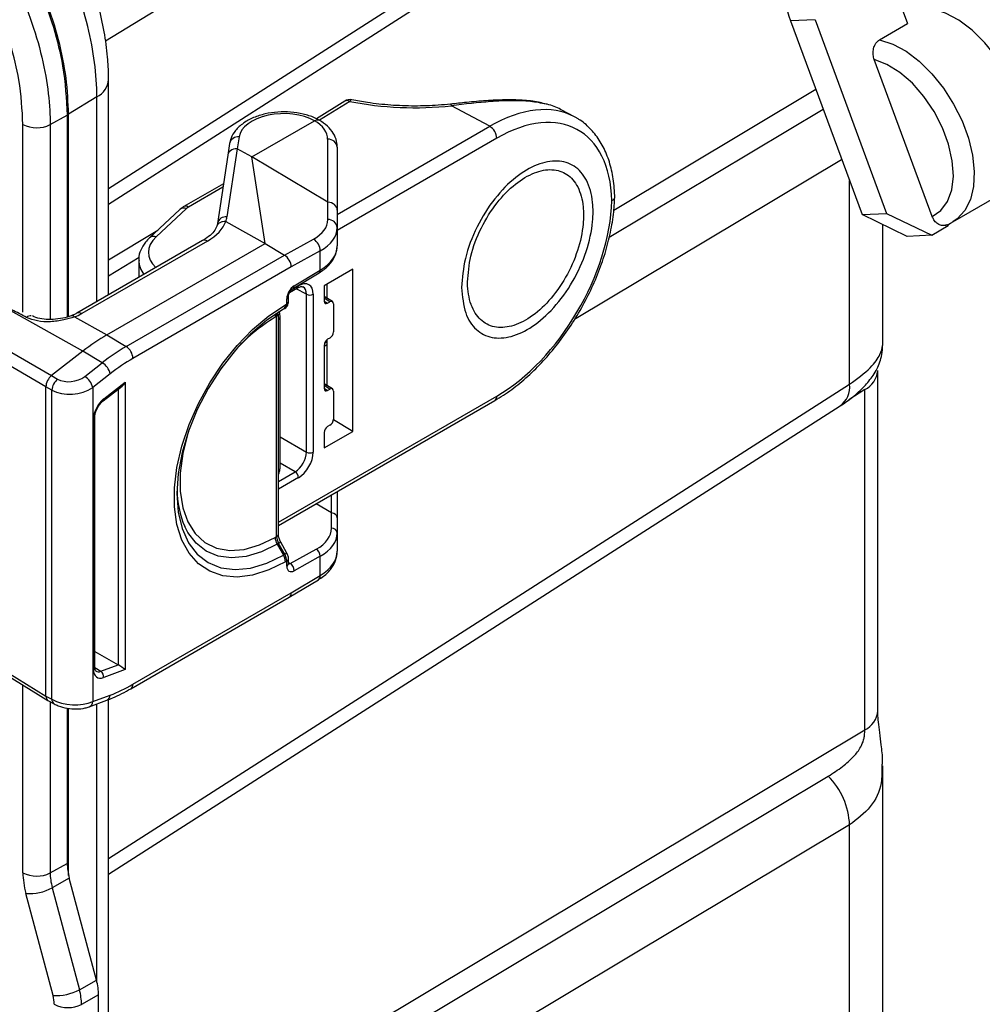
# Model space of a CAD drawing. Header units: inches. Extents: x 0.6 to 33.8, y 0 to 21.7.
# Tile 165 of 204: x 29.2 to 30.1, y 13.8 to 14.8. Entities that reach past the tile are written whole.
import ezdxf

# ---------------------------------------------------------------- set-up
doc = ezdxf.new("R2010")
doc.units = ezdxf.units.IN
doc.header["$MEASUREMENT"] = 0

msp = doc.modelspace()

# ---------------------------------------------------------------- linework, layer by layer
at = {"color": 7, "linetype": 'Continuous'}
for p, q in [((29.93949, 15.1946), (29.2537, 14.77721)), ((29.25692, 14.62792), (30.00526, 15.10682)), ((29.25692, 14.6119), (29.99821, 15.08629)), ((30.04878, 14.84274), (30.06646, 14.79488)), ((29.97277, 14.79886), (29.9479, 14.79765)), ((29.9479, 14.79765), (30.02041, 14.60137)), ((29.97277, 14.79886), (30.04527, 14.60258)), ((30.03818, 14.77855), (30.06646, 14.79488)), ((30.09145, 14.59949), (30.03274, 14.75844)), ((29.25692, 14.52008), (29.25692, 14.73817)), ((29.76887, 14.60607), (29.97346, 14.72845)), ((29.24502, 14.72073), (29.21638, 14.703)), ((29.24502, 14.51321), (29.24502, 14.72073)), ((29.49627, 14.71639), (29.46742, 14.69856)), ((29.50133, 14.71612), (29.47047, 14.69705)), ((29.19773, 14.6926), (29.21498, 14.70221)), ((29.21498, 14.70221), (29.21498, 14.49777)), ((29.21638, 14.4981), (29.21638, 14.703)), ((29.64311, 14.69088), (29.60442, 14.71169)), ((29.729, 14.70044), (29.71618, 14.70733)), ((29.76417, 14.57858), (29.98093, 14.70824)), ((29.17014, 14.50259), (29.17014, 14.69274)), ((29.19773, 14.6926), (29.19773, 14.4952)), ((29.4021, 14.65986), (29.46563, 14.69653)), ((29.48861, 14.60169), (29.64311, 14.69088)), ((29.37952, 14.67345), (29.37769, 14.66158)), ((29.38912, 14.68006), (29.38729, 14.66812)), ((29.47889, 14.61397), (29.47889, 14.6777)), ((29.65019, 14.67876), (29.48861, 14.58548)), ((29.38716, 14.66815), (29.37677, 14.59912)), ((29.4021, 14.65986), (29.38729, 14.66812)), ((29.48861, 14.66974), (29.48861, 14.60592)), ((29.37769, 14.66156), (29.3673, 14.59257)), ((29.4155, 14.57214), (29.4021, 14.65986)), ((29.47889, 14.61397), (29.4021, 14.65986)), ((29.99946, 14.65704), (29.7291, 14.49532)), ((29.37335, 14.63275), (29.33303, 14.60948)), ((30.00767, 14.42961), (30.00767, 14.63584)), ((29.37282, 14.62926), (29.33783, 14.60906)), ((30.11245, 14.59409), (30.16637, 14.62521)), ((29.47903, 14.59638), (29.47903, 14.61392)), ((29.32922, 14.60668), (29.29839, 14.5779)), ((29.33582, 14.60759), (29.30498, 14.57881)), ((29.48861, 14.60592), (29.48861, 14.58833)), ((30.02041, 14.60137), (30.04527, 14.60258)), ((30.04527, 14.60258), (30.09095, 14.58053)), ((29.37566, 14.59435), (29.4155, 14.57214)), ((30.06609, 14.57931), (30.02041, 14.60137)), ((29.25692, 14.55546), (29.30664, 14.58573)), ((29.48861, 14.58833), (29.48861, 14.56969)), ((30.04125, 14.46882), (30.04125, 14.5913)), ((30.09095, 14.58053), (30.10774, 14.59022)), ((30.10723, 14.59162), (30.10774, 14.59022)), ((29.3522, 14.57508), (29.22484, 14.50157)), ((29.35699, 14.57467), (29.22964, 14.50115)), ((29.25501, 14.47949), (29.4155, 14.57214)), ((29.4155, 14.57214), (29.43518, 14.56038)), ((29.43518, 14.56038), (29.46462, 14.57667)), ((30.09095, 14.58053), (30.06609, 14.57931)), ((29.47131, 14.56461), (29.44194, 14.54836)), ((29.47131, 14.54517), (29.47131, 14.56461)), ((29.28781, 14.55797), (29.25692, 14.53917)), ((29.27472, 14.46775), (29.43518, 14.56038)), ((29.28749, 14.55503), (29.28749, 14.53773)), ((29.44194, 14.54836), (29.28156, 14.45577)), ((29.44381, 14.52666), (29.47018, 14.54252)), ((29.44495, 14.52931), (29.47131, 14.54517)), ((29.50446, 14.54614), (29.47526, 14.52929)), ((29.50446, 14.38185), (29.50446, 14.54614)), ((29.44031, 14.52251), (29.44826, 14.5271)), ((29.44226, 14.5253), (29.44928, 14.52935)), ((29.45735, 14.52067), (29.44688, 14.5263)), ((29.47526, 14.52929), (29.47526, 14.51374)), ((29.47802, 14.53088), (29.47802, 14.51676)), ((29.43745, 14.51092), (29.43745, 14.51615)), ((29.43918, 14.51333), (29.43918, 14.51856)), ((29.45735, 14.36083), (29.45735, 14.52067)), ((29.46425, 14.52071), (29.46425, 14.36086)), ((29.48367, 14.51327), (29.47526, 14.51846)), ((29.48113, 14.51304), (29.47526, 14.51667)), ((29.47526, 14.51389), (29.4788, 14.5117)), ((29.4788, 14.5117), (29.48113, 14.51304)), ((29.23084, 14.4631), (29.15777, 14.50394)), ((29.4338, 14.50548), (29.43543, 14.50642)), ((29.43543, 14.50642), (29.43404, 14.50562)), ((29.43608, 14.51012), (29.43745, 14.51092)), ((29.48466, 14.511), (29.48466, 14.48254)), ((29.22227, 14.49779), (29.25501, 14.47949)), ((29.42719, 14.49833), (29.42564, 14.49744)), ((29.42719, 14.2753), (29.42719, 14.49833)), ((29.42892, 14.27771), (29.42892, 14.50074)), ((29.4306, 14.34459), (29.4306, 14.49789)), ((29.25501, 14.47949), (29.27472, 14.46775)), ((29.47802, 14.47242), (29.47562, 14.47094)), ((29.47802, 14.47452), (29.47802, 14.42835)), ((29.48113, 14.47641), (29.4788, 14.47507)), ((29.14833, 14.46784), (29.19914, 14.43834)), ((29.23084, 14.4631), (29.19914, 14.43834)), ((29.25055, 14.45136), (29.23084, 14.4631)), ((29.47802, 14.46941), (29.47526, 14.4677)), ((29.47526, 14.46895), (29.47526, 14.42534)), ((29.19339, 14.42711), (29.14258, 14.45661)), ((29.23284, 14.43753), (29.25055, 14.45136)), ((30.03633, 14.09878), (30.03633, 14.44351)), ((29.19914, 14.43834), (29.20525, 14.43484)), ((29.2586, 14.4402), (29.24089, 14.42637)), ((29.1995, 14.42361), (29.19339, 14.42711)), ((29.19339, 14.1137), (29.19339, 14.42711)), ((29.1995, 14.1104), (29.1995, 14.42361)), ((29.24089, 14.42637), (29.24089, 14.10805)), ((29.25147, 14.41281), (29.27052, 14.42771)), ((29.25192, 14.41467), (29.27364, 14.43167)), ((29.25692, 13.94917), (30.00767, 14.42961)), ((29.2668, 14.14528), (29.2668, 14.4248)), ((29.27364, 14.43167), (29.27364, 14.14056)), ((29.48367, 14.42486), (29.47526, 14.43006)), ((29.48113, 14.42464), (29.47526, 14.42826)), ((29.47526, 14.42548), (29.4788, 14.42329)), ((29.4788, 14.42329), (29.48113, 14.42464)), ((29.48466, 14.4226), (29.48466, 14.39413)), ((30.0231, 14.42413), (30.00685, 14.41373)), ((30.0231, 14.0794), (30.0231, 14.42413)), ((29.42892, 14.28976), (29.65019, 14.41749)), ((29.42892, 14.28643), (29.64815, 14.41299)), ((29.25692, 13.93315), (29.99821, 14.40754)), ((29.24158, 14.14076), (29.24158, 14.39447)), ((29.24303, 14.14277), (29.24303, 14.39648)), ((29.50446, 14.38185), (29.48464, 14.39369)), ((29.48113, 14.38801), (29.4788, 14.38666)), ((29.4306, 14.37627), (29.45735, 14.36083)), ((29.47526, 14.365), (29.50446, 14.38185)), ((29.47526, 14.38054), (29.47526, 14.365)), ((29.44586, 14.34093), (29.4306, 14.34974)), ((29.42892, 14.33115), (29.44586, 14.34093)), ((29.44928, 14.33494), (29.42892, 14.32318)), ((29.48278, 14.29917), (29.48278, 14.31752)), ((29.48861, 14.32088), (29.48861, 14.29434)), ((29.48278, 14.29917), (29.46716, 14.3085)), ((29.48286, 14.28381), (29.48286, 14.29914)), ((29.48861, 14.29434), (29.48861, 14.27899)), ((29.42564, 14.2744), (29.42719, 14.2753)), ((29.48861, 14.27899), (29.48861, 14.26035)), ((29.42918, 14.26841), (29.42768, 14.26754)), ((29.42768, 14.26754), (29.43404, 14.25652)), ((29.43543, 14.25732), (29.42918, 14.26841)), ((29.43762, 14.25852), (29.43137, 14.2696)), ((29.43404, 14.25652), (29.43543, 14.25732)), ((29.44093, 14.24795), (29.4673, 14.26254)), ((29.47131, 14.2553), (29.44495, 14.24071)), ((29.47131, 14.23586), (29.47131, 14.2553)), ((29.43745, 14.25045), (29.43608, 14.24966)), ((29.43745, 14.24522), (29.43745, 14.25045)), ((29.43918, 14.24763), (29.43918, 14.25287)), ((29.43918, 14.24903), (29.44093, 14.24795)), ((29.44194, 14.21819), (29.47131, 14.23586)), ((29.44, 14.21375), (29.46943, 14.23144)), ((29.27952, 14.1211), (29.43996, 14.21372)), ((29.28156, 14.1256), (29.44194, 14.21819)), ((29.24303, 14.15872), (29.26674, 14.14532)), ((29.14258, 14.14495), (29.19339, 14.1137)), ((29.24911, 14.13876), (29.26674, 14.14532)), ((29.14451, 14.14051), (29.19535, 14.10924)), ((29.24304, 14.1425), (29.24911, 14.13876)), ((29.27364, 14.14056), (29.25192, 14.13248)), ((29.17014, 13.93467), (29.17014, 14.12475)), ((29.19339, 14.1137), (29.1995, 14.1104)), ((29.24089, 14.10805), (29.2586, 14.11467)), ((29.19551, 14.10915), (29.20165, 14.10583)), ((29.19773, 14.10795), (29.19773, 13.93454)), ((29.23737, 14.10285), (29.25508, 14.10947)), ((29.24502, 13.82439), (29.24502, 14.10571)), ((29.25692, 13.16258), (29.25692, 14.1102)), ((29.21498, 14.10142), (29.21498, 13.94421)), ((29.21638, 13.93208), (29.21638, 14.1013)), ((29.25692, 13.62108), (30.0231, 14.0794)), ((30.04051, 14.04455), (30.04045, 14.04315)), ((30.04125, 13.79008), (30.04125, 14.04313)), ((29.25692, 13.5964), (29.98606, 14.03256)), ((30.00767, 13.98321), (29.25692, 13.53412)), ((30.00767, 13.75086), (30.00767, 13.98321)), ((29.19773, 13.93454), (29.21498, 13.94421)), ((29.21707, 13.92926), (29.19983, 13.91958)), ((29.24462, 13.82594), (29.21707, 13.92926)), ((29.19983, 13.91958), (29.22738, 13.81627)), ((29.20063, 13.81043), (29.17308, 13.91374)), ((29.22738, 13.81627), (29.24462, 13.82594)), ((29.24672, 13.81099), (29.22948, 13.80132)), ((29.24672, 13.47958), (29.24672, 13.81099))]:
    msp.add_line(p, q, dxfattribs=at)
at = {"color": 7, "linetype": 'Continuous', "flags": 128}
for points in [[(30.16637, 14.62521), (30.17043, 14.62795), (30.17825, 14.6363), (30.18389, 14.64736), (30.18716, 14.66074), (30.18795, 14.67599), (30.18622, 14.69259), (30.18204, 14.70997), (30.17555, 14.72754), (30.16697, 14.74471), (30.15659, 14.76089), (30.14477, 14.77552), (30.1319, 14.78811), (30.11844, 14.79824), (30.10482, 14.80555), (30.09153, 14.80979), (30.07901, 14.81083)], [(30.03818, 14.77855), (30.05142, 14.7742), (30.06495, 14.76683), (30.07833, 14.75669), (30.0911, 14.74412), (30.10283, 14.72954), (30.11313, 14.71344), (30.12165, 14.69637), (30.12811, 14.67889), (30.13228, 14.66161), (30.13402, 14.6451), (30.13329, 14.62991), (30.13009, 14.61656), (30.12455, 14.60549), (30.11684, 14.59708), (30.1128, 14.59429)], [(30.09145, 14.59949), (30.1003, 14.60546), (30.10699, 14.61455), (30.11123, 14.62635), (30.11285, 14.64038), (30.11177, 14.65603), (30.10804, 14.67263), (30.10181, 14.68947), (30.09337, 14.70584), (30.08305, 14.72104), (30.07132, 14.73442), (30.05866, 14.7454), (30.04561, 14.75352), (30.03274, 14.75844)], [(29.60347, 14.71337), (29.60351, 14.71337), (29.60379, 14.71316), (29.60409, 14.71259), (29.60442, 14.71169)], [(29.44826, 14.5271), (29.44829, 14.52711), (29.44835, 14.52715)], [(29.43608, 14.24966), (29.41927, 14.24141), (29.40284, 14.23626), (29.38715, 14.23431), (29.37255, 14.23562), (29.35937, 14.24014), (29.34791, 14.24779), (29.33841, 14.2584), (29.3311, 14.27171), (29.32613, 14.28744), (29.32362, 14.30524), (29.32362, 14.3247), (29.32613, 14.3454), (29.3311, 14.36687), (29.33841, 14.38863), (29.34791, 14.41019), (29.35937, 14.43108), (29.37255, 14.45082), (29.38715, 14.46898), (29.40284, 14.48515), (29.41927, 14.49897), (29.43608, 14.51012)], [(29.43404, 14.50562), (29.41717, 14.49434), (29.40071, 14.48028), (29.38508, 14.46378), (29.37065, 14.44523), (29.35778, 14.42511), (29.34679, 14.4039), (29.33794, 14.38214), (29.33147, 14.36034), (29.32751, 14.33906), (29.32619, 14.31881), (29.32751, 14.30009), (29.33147, 14.28337), (29.33794, 14.26905), (29.33864, 14.26789)], [(29.33862, 14.38404), (29.3372, 14.37966), (29.33202, 14.35925), (29.3294, 14.33957), (29.3294, 14.32115), (29.33202, 14.3045), (29.3372, 14.29007), (29.34479, 14.27825), (29.35459, 14.26937), (29.36633, 14.26367), (29.37968, 14.26131), (29.39428, 14.26234), (29.40975, 14.26675), (29.42564, 14.2744)], [(29.42768, 14.26754), (29.4118, 14.25982), (29.39632, 14.25517), (29.3816, 14.25372), (29.36802, 14.25549), (29.35591, 14.26044), (29.34557, 14.26845), (29.33725, 14.27933), (29.33407, 14.28542)], [(29.33864, 14.26789), (29.34679, 14.25749), (29.35778, 14.24897), (29.37065, 14.24371), (29.38508, 14.24183), (29.40071, 14.24338), (29.41717, 14.24832), (29.43404, 14.25652)]]:
    msp.add_lwpolyline(points, dxfattribs=at)
at = {"color": 7, "linetype": 'Continuous'}
for centre, radius, start, end in [((30.00245, 14.82055), 0.05916, 125.91198, 202.77757), ((29.23546, 14.74001), 0.02151, 296.36567, 355.64226), ((29.50145, 14.70802), 0.00984, 78.54439, 121.71739), ((29.49857, 14.71191), 0.00503, 56.80796, 117.14632), ((29.50349, 14.71538), 0.00228, 91.85964, 160.98794), ((29.18407, 14.71968), 0.03033, 242.65648, 296.76622), ((29.63512, 14.67809), 0.01508, 2.5546, 58.0228), ((29.388, 14.67141), 0.00873, 82.59906, 166.44389), ((29.47964, 14.66871), 0.00903, 6.55964, 94.77768), ((29.33326, 14.60175), 0.00638, 66.39831, 129.32053), ((29.33507, 14.60505), 0.00487, 55.39282, 114.67568), ((29.37571, 14.59053), 0.00866, 83.02076, 166.14539), ((29.47963, 14.58737), 0.00903, 6.10281, 93.81214), ((29.30243, 14.57297), 0.00638, 66.40024, 129.29192), ((29.35423, 14.57065), 0.00487, 55.39586, 114.63978), ((29.45642, 14.56423), 0.0149, 1.4369, 56.60271), ((29.46845, 14.54482), 0.00289, 306.90229, 6.82403), ((29.44207, 14.52897), 0.0029, 307.84754, 6.73831), ((29.44678, 14.52912), 0.00252, 308.54414, 5.31391), ((29.43621, 14.51887), 0.00299, 294.52381, 353.23618), ((29.43628, 14.51358), 0.00292, 293.75853, 354.92133), ((29.46077, 14.52745), 0.00758, 243.23378, 297.34352), ((29.43115, 14.50964), 0.00495, 305.69804, 5.62038), ((29.17809, 14.49299), 0.00607, 85.13506, 134.54655), ((29.21978, 14.49586), 0.00315, 37.67642, 104.39816), ((29.22687, 14.49713), 0.00488, 55.42727, 114.26991), ((29.51452, 14.3492), 0.17284, 120.94702, 139.16481), ((29.43146, 14.49773), 0.00583, 144.71983, 182.84053), ((29.42602, 14.501), 0.00292, 293.76145, 354.88923), ((29.42616, 14.4982), 0.00445, 308.3873, 355.92562), ((29.26641, 14.45507), 0.01516, 2.65231, 56.77029), ((29.24096, 14.43596), 0.01814, 13.49366, 58.07376), ((30.01255, 14.44556), 0.02388, 296.22671, 354.49138), ((29.21532, 14.42259), 0.01586, 129.44438, 176.3392), ((29.22325, 14.42214), 0.01814, 13.49366, 58.07376), ((29.98362, 14.42686), 0.02421, 307.05012, 6.53537), ((29.25014, 14.41411), 0.00186, 315.52554, 17.55952), ((29.64527, 14.417), 0.00494, 305.62993, 5.68225), ((29.24066, 14.39665), 0.00237, 292.88217, 355.14529), ((29.46077, 14.3676), 0.00758, 243.23378, 297.34352), ((29.42616, 14.34491), 0.00445, 308.3869, 355.93607), ((29.44171, 14.33458), 0.00758, 2.65231, 56.77029), ((29.42056, 14.32306), 0.09433, 180.30048, 203.51664), ((29.48322, 14.27841), 0.00542, 6.10281, 93.81214), ((29.43983, 14.27489), 0.0142, 181.9565, 211.14373), ((29.42602, 14.27797), 0.00292, 293.75853, 354.92133), ((29.46164, 14.21153), 0.06549, 117.53466, 119.71853), ((29.42189, 14.24918), 0.0142, 1.9565, 31.14373), ((29.4679, 14.20044), 0.06549, 117.53466, 119.71853), ((29.46238, 14.25507), 0.00894, 1.4369, 56.60271), ((29.43628, 14.25312), 0.00292, 293.76086, 354.89569), ((29.43628, 14.24789), 0.00292, 293.75853, 354.92133), ((29.43601, 14.24049), 0.00894, 1.4369, 56.60271), ((29.46654, 14.23528), 0.00481, 306.90229, 6.82403), ((29.24067, 14.14294), 0.00236, 292.8092, 355.87066), ((29.24533, 14.13331), 0.00663, 352.8643, 55.33631), ((29.27672, 14.12508), 0.00486, 305.10441, 6.23431), ((29.25248, 14.11502), 0.00613, 295.16264, 356.75187), ((29.20449, 14.10996), 0.00501, 174.95687, 235.55399), ((29.23489, 14.10832), 0.00601, 294.47818, 357.46356), ((30.01261, 14.10076), 0.0238, 296.16618, 355.21872), ((29.93457, 13.9806), 0.07315, 2.04188, 45.26262), ((29.18407, 13.96162), 0.03033, 242.65648, 296.76622), ((29.17675, 13.9611), 0.0475, 265.56471, 299.07111), ((29.2043, 13.85779), 0.0475, 265.56471, 299.07111), ((29.21582, 13.8284), 0.03033, 242.65648, 296.76622)]:
    msp.add_arc(centre, radius, start, end, dxfattribs=at)
for centre, major_axis, ratio, start_param, end_param in [((29.57063, 14.82163), (0.19734, 0.00293), 0.567125, 4.345161, 4.876045), ((29.6432, 14.54788), (0.08726, 0.15175), 0.577224, 0.016469, 0.784184), ((29.65016, 14.54386), (0.0826, 0.14308), 0.577206, 5.52903, 7.06835), ((29.4338, 14.67829), (0.04484, 0.00067), 0.567125, 0.773142, 3.0459), ((29.63038, 14.55477), (0.08726, 0.15175), 0.577224, 0.016469, 0.031053), ((29.43404, 14.67815), (0.04484, -0.00069), 0.587275, 0.009035, 0.798264), ((29.6432, 14.54788), (0.08726, 0.15175), 0.577224, 6.269841, 6.299654), ((29.38742, 14.66009), (0.00973, -0.00148), 0.815325, 1.720792, 3.264828), ((29.33365, 14.31093), (0.05354, 0.35722), 0.026951, 6.273051, 6.286443), ((29.47877, 14.99851), (-0.00027, 0.38459), 0.025582, 3.12628, 3.141011), ((29.47877, 14.60592), (0.00984, 0), 0.81368, 0, 1.543724), ((29.65016, 14.55235), (0.08257, 0.14303), 0.577557, 3.927062, 5.466382), ((29.34767, 14.60358), (0.01391, 0.00021), 0.567125, 2.347769, 2.582254), ((29.30828, 14.60181), (0.0689, 0.00102), 0.567125, 5.489361, 6.064928), ((29.30813, 14.60108), (0.06888, 0.00229), 0.578812, 6.057125, 6.176668), ((29.42982, 14.59746), (0.0492, -0.00163), 0.574918, 5.51678, 6.302178), ((29.42955, 14.58942), (0.05905, -0.00163), 0.575371, 5.513638, 6.299036), ((29.34974, 14.56366), (0.05253, 0.00078), 0.567125, 2.582254, 3.678873), ((29.42955, 14.56852), (0.05905, 0.00177), 0.578698, 5.480469, 6.265867), ((29.34986, 14.55556), (0.06237, 0.00078), 0.568739, 3.133374, 3.549088), ((29.43498, 14.55238), (-0.00484, 0.00857), 0.583363, 3.932391, 5.485734), ((29.44928, 14.51206), (0.01059, 0.01834), 0.577206, 5.497858, 7.06835), ((29.44511, 14.52057), (0.00541, 0.00938), 0.577554, 0.806306, 2.35597), ((29.4458, 14.51407), (0.00826, 0.01401), 0.577068, 5.503135, 6.319963), ((29.4788, 14.51578), (0.0025, 0.00433), 0.577206, 2.356266, 3.926757), ((29.48113, 14.50896), (0.0025, 0.00433), 0.577206, 5.497858, 7.06835), ((29.77945, 14.02565), (3.76114, -1.94667), 0.033718, 1.749944, 1.753972), ((29.43396, 14.4942), (-0.00472, 0.00864), 0.561044, 0.013283, 0.798682), ((29.43054, 14.51496), (-0.00487, 0.00855), 0.573336, 3.145116, 3.930515), ((29.2018, 14.51666), (0.03937, 0.00058), 0.567125, 5.250726, 5.489361), ((29.48113, 14.4805), (0.0025, 0.00433), 0.577557, 3.927062, 5.497554), ((29.25501, 14.31873), (0.0984, 0.17051), 0.577397, 0.785179, 0.959685), ((29.4788, 14.47099), (0.0025, 0.00433), 0.577557, 0.785469, 2.355961), ((29.2746, 14.30707), (0.09852, 0.17044), 0.576847, 0.785592, 0.960098), ((29.28156, 14.30305), (0.09348, 0.16198), 0.577397, 0.785179, 0.959685), ((29.20035, 14.43113), (0.00492, 0.00852), 0.577529, 0.960023, 2.35603), ((29.21892, 14.44585), (0.01955, 0.00336), 0.678636, 3.828199, 5.381542), ((29.22001, 14.43871), (0.02946, 0.00311), 0.647802, 3.876086, 5.42943), ((29.27016, 14.43368), (0.00335, 0.00687), 0.524506, 3.963857, 4.675523), ((29.4788, 14.42738), (0.0025, 0.00433), 0.577206, 2.356266, 3.926757), ((29.48113, 14.42056), (0.0025, 0.00433), 0.577206, 5.497858, 7.06835), ((29.25411, 14.4017), (0.00886, 0.01534), 0.577529, 0.961527, 2.356031), ((29.48113, 14.39209), (0.0025, 0.00433), 0.577557, 3.927062, 5.497554), ((29.4788, 14.38258), (0.0025, 0.00433), 0.577557, 0.785469, 2.355961), ((29.4458, 14.35423), (0.00812, 0.01407), 0.583766, 3.927061, 5.497553), ((29.44928, 14.35222), (0.01058, 0.01834), 0.577557, 3.927062, 5.497554), ((29.4827, 14.5299), (-0.00016, 0.23076), 0.025582, 3.12628, 3.141011), ((29.4827, 14.29434), (0.00591, 0), 0.81368, 0, 1.543724), ((29.42971, 14.28499), (0.05314, -0.00176), 0.574918, 5.51678, 6.302178), ((29.43396, 14.27117), (-0.00472, 0.00864), 0.561044, 0.798682, 1.58408), ((29.42955, 14.28016), (0.05905, -0.00176), 0.575192, 5.514896, 6.300294), ((29.43054, 14.2545), (-0.00487, 0.00855), 0.573336, 3.930515, 4.715913), ((29.42955, 14.25926), (0.05905, 0.00164), 0.578617, 5.481757, 6.267155), ((29.44511, 14.24964), (0.00541, 0.00938), 0.577209, 2.356269, 3.905933), ((29.44093, 14.25205), (0.00231, 0.00435), 0.576053, 3.341246, 3.885333), ((29.43498, 14.22221), (-0.005, 0.00848), 0.571337, 3.136491, 3.92197), ((29.26667, 14.14127), (-0.00256, 0.00427), 0.593719, 5.457658, 5.475111), ((29.27016, 14.14257), (0.00491, -0.00342), 0.075634, 0.837917, 2.373807), ((29.25411, 14.148), (0.00886, 0.01535), 0.577234, 2.356286, 3.750791), ((29.25063, 14.15), (0.00628, 0.01115), 0.576449, 3.099505, 3.74468), ((29.28156, 14.27833), (0.09348, 0.16198), 0.577366, 3.752239, 3.926745), ((29.20035, 14.11772), (0.00492, 0.00853), 0.577234, 2.356286, 3.157639), ((29.22001, 14.11982), (0.0295, -0.00241), 0.500104, 3.985203, 5.538546), ((29.24978, 13.92412), (-0.02461, 0.04262), 0.577413, 0.785359, 1.134371), ((29.21886, 13.90655), (-0.03446, 0.05967), 0.577413, 0.785359, 1.134371), ((29.23278, 13.91458), (-0.02483, 0.0425), 0.582167, 0.782315, 1.131327), ((29.21192, 13.83108), (-0.02461, 0.04262), 0.577413, 3.926951, 4.275963), ((29.19492, 13.82155), (-0.0244, 0.04274), 0.572637, 3.929898, 4.27891), ((29.181, 13.81351), (-0.01477, 0.02557), 0.577413, 3.926951, 4.275963)]:
    msp.add_ellipse(centre, major_axis=major_axis, ratio=ratio, start_param=start_param, end_param=end_param, dxfattribs=at)
for points, knots in [([(29.24502, 14.72073), (29.24502, 14.72073), (29.24502, 14.73189), (29.24339, 14.75516), (29.2364, 14.79254), (29.2244, 14.83164), (29.20765, 14.87109), (29.18688, 14.90901), (29.16281, 14.94456), (29.13572, 14.97672), (29.10948, 15.00191), (29.08536, 15.02111), (29.07106, 15.02992), (29.06391, 15.03433)], [0, 0, 0, 0, 0.000001, 0.102032, 0.204079, 0.312388, 0.420721, 0.527295, 0.63388, 0.741459, 0.849091, 0.924542, 1, 1, 1, 1]), ([(29.25689, 14.73836), (29.25689, 14.73956), (29.25691, 14.74666), (29.25596, 14.7631), (29.25281, 14.7866), (29.24708, 14.81273), (29.23912, 14.83879), (29.22914, 14.86459), (29.21723, 14.88998), (29.20348, 14.91462), (29.18813, 14.93827), (29.17135, 14.96055), (29.15331, 14.98109), (29.13413, 15), (29.11395, 15.01694), (29.09707, 15.02882), (29.08766, 15.03425), (29.0852, 15.03568)], [0, 0, 0, 0, 0.011609, 0.068724, 0.144841, 0.221167, 0.295459, 0.370273, 0.445509, 0.520109, 0.594973, 0.670614, 0.744728, 0.819122, 0.896381, 0.972861, 1, 1, 1, 1]), ([(29.03285, 15.01758), (29.04303, 15.01111), (29.06339, 14.99817), (29.0931, 14.97193), (29.1211, 14.9414), (29.14665, 14.90702), (29.16897, 14.86983), (29.18759, 14.83082), (29.20163, 14.79115), (29.21255, 14.74717), (29.21409, 14.71859), (29.21498, 14.70221)], [0, 0, 0, 0, 0.106842, 0.213697, 0.320565, 0.427443, 0.534429, 0.641404, 0.748727, 0.856046, 1, 1, 1, 1]), ([(29.21638, 14.703), (29.21587, 14.71511), (29.21484, 14.73933), (29.20689, 14.77842), (29.19427, 14.81822), (29.17708, 14.85775), (29.15584, 14.89573), (29.13125, 14.93134), (29.10375, 14.96326), (29.07132, 14.99429), (29.04764, 15.00969), (29.03424, 15.0184)], [0, 0, 0, 0, 0.107317, 0.214645, 0.322386, 0.430143, 0.537164, 0.644193, 0.751862, 0.85958, 1, 1, 1, 1]), ([(29.0159, 15.00745), (29.0159, 15.00745), (29.02608, 15.00158), (29.04647, 14.98776), (29.07626, 14.96177), (29.10439, 14.93093), (29.13001, 14.89635), (29.15229, 14.85904), (29.17075, 14.82009), (29.18476, 14.78044), (29.19379, 14.74236), (29.19737, 14.71313), (29.19765, 14.69741), (29.19773, 14.6926)], [0, 0, 0, 0, 0.000001, 0.107055, 0.214123, 0.321993, 0.429874, 0.53684, 0.643795, 0.751042, 0.858286, 0.956621, 1, 1, 1, 1]), ([(29.17014, 14.69274), (29.16935, 14.70757), (29.16796, 14.73365), (29.15809, 14.77389), (29.14524, 14.81045), (29.12817, 14.84644), (29.1076, 14.88088), (29.08395, 14.91283), (29.05797, 14.94122), (29.03046, 14.96555), (29.01163, 14.97751), (29.00222, 14.98349)], [0, 0, 0, 0, 0.1415341, 0.248813, 0.3560955, 0.4630611, 0.5700389, 0.6779107, 0.7857705, 0.8928928, 1, 1, 1, 1]), ([(30.03274, 14.75844), (30.03229, 14.75999), (30.03137, 14.76322), (30.03158, 14.76846), (30.03293, 14.77272), (30.0351, 14.77618), (30.03691, 14.77781), (30.03813, 14.77852), (30.03818, 14.77855)], [0, 0, 0, 0, 0.20575, 0.428065, 0.646229, 0.782174, 0.990803, 1, 1, 1, 1]), ([(29.60348, 14.71337), (29.59931, 14.71296), (29.58719, 14.71179), (29.5668, 14.71113), (29.54268, 14.71203), (29.52142, 14.71431), (29.50862, 14.71669), (29.5034, 14.71766)], [0, 0, 0, 0, 0.124221, 0.361759, 0.59943, 0.837003, 1, 1, 1, 1]), ([(29.69885, 14.71359), (29.69676, 14.7142), (29.6899, 14.71618), (29.67642, 14.71745), (29.65865, 14.71782), (29.63963, 14.71688), (29.6211, 14.71526), (29.60886, 14.71393), (29.60344, 14.71335)], [0, 0, 0, 0, 0.085828, 0.282208, 0.473513, 0.664257, 0.851552, 1, 1, 1, 1]), ([(29.70033, 14.71326), (29.69516, 14.71433), (29.68472, 14.71649), (29.66557, 14.71707), (29.63935, 14.71589), (29.61787, 14.7133), (29.60442, 14.71169)], [0, 0, 0, 0, 0.2070048, 0.4180599, 0.6355053, 1, 1, 1, 1]), ([(29.71488, 14.70801), (29.71072, 14.71008), (29.70636, 14.71224), (29.7006, 14.71322), (29.70033, 14.71326)], [0, 0, 0, 0, 0.953591, 1, 1, 1, 1]), ([(29.4711, 14.69671), (29.46928, 14.69767), (29.46411, 14.70042), (29.45419, 14.70358), (29.44147, 14.70554), (29.42831, 14.70556), (29.41544, 14.70367), (29.40352, 14.69989), (29.39314, 14.69428), (29.38545, 14.68723), (29.38099, 14.67999), (29.37994, 14.67531), (29.37952, 14.67345)], [0, 0, 0, 0, 0.059995, 0.170702, 0.280965, 0.390875, 0.501053, 0.612121, 0.724987, 0.840111, 0.936781, 1, 1, 1, 1]), ([(29.46563, 14.69653), (29.46641, 14.69688), (29.46795, 14.69758), (29.46964, 14.69759), (29.47029, 14.69707), (29.47044, 14.69695)], [0, 0, 0, 0, 0.435305, 0.870608, 1, 1, 1, 1]), ([(29.48861, 14.66974), (29.48847, 14.67171), (29.48813, 14.6766), (29.48487, 14.68399), (29.47897, 14.69137), (29.47327, 14.69519), (29.47034, 14.69714)], [0, 0, 0, 0, 0.178972, 0.444907, 0.715595, 1, 1, 1, 1]), ([(29.76981, 14.61823), (29.76969, 14.62161), (29.76933, 14.6314), (29.76694, 14.64659), (29.76186, 14.66294), (29.75451, 14.67729), (29.74488, 14.68895), (29.73715, 14.69607), (29.73231, 14.6984), (29.73182, 14.69864)], [0, 0, 0, 0, 0.094797, 0.274453, 0.454066, 0.632389, 0.808117, 0.980531, 1, 1, 1, 1]), ([(29.61464, 14.5276), (29.61539, 14.53726), (29.61692, 14.55695), (29.62912, 14.58906), (29.64723, 14.61801), (29.66894, 14.64009), (29.69125, 14.65334), (29.71206, 14.65724), (29.7296, 14.65175), (29.74233, 14.63719), (29.74801, 14.61677), (29.74796, 14.59189), (29.74199, 14.56415), (29.72819, 14.53335), (29.70881, 14.50647), (29.68668, 14.48699), (29.66463, 14.47656), (29.64462, 14.47552), (29.62848, 14.48389), (29.61697, 14.50109), (29.61544, 14.51852), (29.61464, 14.5276)], [0, 0, 0, 0, 0.055789, 0.113753, 0.169542, 0.222401, 0.273124, 0.323055, 0.373546, 0.425796, 0.480629, 0.520149, 0.57564, 0.6312, 0.686029, 0.738108, 0.788441, 0.838405, 0.889316, 0.942294, 1, 1, 1, 1]), ([(29.62065, 14.53318), (29.62065, 14.53288), (29.62068, 14.52452), (29.62196, 14.51666), (29.62646, 14.50412), (29.63283, 14.49393), (29.64721, 14.48639), (29.66489, 14.48715), (29.68439, 14.49634), (29.70392, 14.51364), (29.72097, 14.53756), (29.73307, 14.56502), (29.73828, 14.58977), (29.73832, 14.61199), (29.73336, 14.63025), (29.72221, 14.64332), (29.70677, 14.64831), (29.68843, 14.64493), (29.66871, 14.63322), (29.6495, 14.61364), (29.63346, 14.58792), (29.62266, 14.55936), (29.62131, 14.54181), (29.62065, 14.53318)], [0, 0, 0, 0, 0.002083, 0.057292, 0.05812, 0.111266, 0.162116, 0.211839, 0.261841, 0.313609, 0.368274, 0.423923, 0.479729, 0.519527, 0.574674, 0.62702, 0.677388, 0.72704, 0.777425, 0.830004, 0.8857, 0.943845, 1, 1, 1, 1]), ([(29.64815, 14.41299), (29.65113, 14.41478), (29.65972, 14.41995), (29.67374, 14.43042), (29.68979, 14.44493), (29.70501, 14.46143), (29.71914, 14.47958), (29.73193, 14.49907), (29.74317, 14.51955), (29.75266, 14.54068), (29.76025, 14.5621), (29.76574, 14.58341), (29.76902, 14.60317), (29.76957, 14.61533), (29.76981, 14.62085)], [0, 0, 0, 0, 0.0466965, 0.1349315, 0.223077, 0.3110955, 0.3990034, 0.4868418, 0.5746614, 0.6625114, 0.7504349, 0.8384885, 0.9267256, 1, 1, 1, 1]), ([(29.76966, 14.61959), (29.76967, 14.61917), (29.7697, 14.61811), (29.76864, 14.61673), (29.76751, 14.61586), (29.76696, 14.61553), (29.7669, 14.6155)], [0, 0, 0, 0, 0.2760738, 0.6987014, 0.9681128, 1, 1, 1, 1]), ([(29.33303, 14.60948), (29.3327, 14.60928), (29.33133, 14.60847), (29.33013, 14.60745), (29.32922, 14.60668)], [0, 0, 0, 0, 0.243277, 1, 1, 1, 1]), ([(29.3673, 14.59257), (29.36726, 14.59233), (29.36711, 14.59138), (29.36679, 14.59038), (29.36655, 14.58964)], [0, 0, 0, 0, 0.249911, 1, 1, 1, 1]), ([(29.37556, 14.59438), (29.37448, 14.5944), (29.37232, 14.59444), (29.36951, 14.59333), (29.36747, 14.5917), (29.36691, 14.59027), (29.36668, 14.58967)], [0, 0, 0, 0, 0.26825, 0.536501, 0.804755, 1, 1, 1, 1]), ([(29.37556, 14.59438), (29.37558, 14.59438), (29.37562, 14.59437), (29.37565, 14.59435), (29.37566, 14.59435)], [0, 0, 0, 0, 0.58179, 1, 1, 1, 1]), ([(30.10572, 14.5911), (30.10507, 14.59083), (30.1032, 14.59005), (30.09981, 14.5905), (30.09612, 14.59241), (30.09318, 14.59559), (30.09199, 14.59828), (30.09145, 14.59949)], [0, 0, 0, 0, 0.120645, 0.348414, 0.578297, 0.812191, 1, 1, 1, 1]), ([(30.10454, 14.59049), (30.10696, 14.59131), (30.10991, 14.59231), (30.11236, 14.59417), (30.1128, 14.5945)], [0, 0, 0, 0, 0.821204, 1, 1, 1, 1]), ([(29.36661, 14.58981), (29.36624, 14.58893), (29.36515, 14.58637), (29.36155, 14.58176), (29.3565, 14.57766), (29.35298, 14.57556), (29.3522, 14.57508)], [0, 0, 0, 0, 0.189791, 0.545944, 0.898011, 1, 1, 1, 1]), ([(29.29839, 14.5779), (29.29695, 14.57644), (29.29321, 14.57267), (29.28934, 14.56566), (29.28721, 14.55916), (29.28766, 14.55567), (29.28774, 14.55507)], [0, 0, 0, 0, 0.2257587, 0.5845654, 0.9282408, 1, 1, 1, 1]), ([(29.47018, 14.54252), (29.47189, 14.54362), (29.47685, 14.54683), (29.48292, 14.55297), (29.4877, 14.5611), (29.4883, 14.56681), (29.48861, 14.56969)], [0, 0, 0, 0, 0.1581, 0.458757, 0.726979, 1, 1, 1, 1]), ([(29.43918, 14.51856), (29.4392, 14.5189), (29.43924, 14.51961), (29.43966, 14.52119), (29.44045, 14.52294), (29.44158, 14.52466), (29.44285, 14.52601), (29.44351, 14.52646), (29.44381, 14.52666)], [0, 0, 0, 0, 0.14994, 0.307251, 0.480396, 0.663839, 0.847086, 1, 1, 1, 1]), ([(29.44826, 14.5271), (29.44898, 14.52746), (29.45084, 14.5284), (29.45289, 14.5286), (29.45348, 14.52828), (29.45374, 14.52814)], [0, 0, 0, 0, 0.263658, 0.679883, 1, 1, 1, 1]), ([(29.43543, 14.50642), (29.43609, 14.50689), (29.43744, 14.50786), (29.4387, 14.51007), (29.43915, 14.51196), (29.43918, 14.51306), (29.43918, 14.51333)], [0, 0, 0, 0, 0.29337, 0.598603, 0.902993, 1, 1, 1, 1]), ([(29.4306, 14.49789), (29.4306, 14.49939), (29.4306, 14.50097), (29.42998, 14.50246), (29.42995, 14.50254)], [0, 0, 0, 0, 0.947098, 1, 1, 1, 1]), ([(29.22227, 14.49779), (29.21875, 14.49666), (29.21114, 14.49422), (29.19799, 14.49256), (29.18454, 14.49311), (29.17739, 14.49592), (29.17383, 14.49731)], [0, 0, 0, 0, 0.227061, 0.490125, 0.746535, 1, 1, 1, 1]), ([(29.21896, 14.49902), (29.21831, 14.49876), (29.21519, 14.49749), (29.20803, 14.49592), (29.19841, 14.49489), (29.18922, 14.49549), (29.18275, 14.49703), (29.18037, 14.49845), (29.17977, 14.49881)], [0, 0, 0, 0, 0.057707, 0.276679, 0.498115, 0.716479, 0.928558, 1, 1, 1, 1]), ([(29.22484, 14.50157), (29.22442, 14.50133), (29.22274, 14.50038), (29.22066, 14.49957), (29.2191, 14.49896)], [0, 0, 0, 0, 0.249015, 1, 1, 1, 1]), ([(29.99819, 14.40755), (30.0025, 14.41048), (30.01153, 14.41662), (30.0228, 14.42714), (30.03053, 14.43671), (30.03535, 14.4448), (30.03842, 14.45176), (30.04077, 14.45993), (30.04107, 14.46575), (30.04122, 14.46881)], [0, 0, 0, 0, 0.189771, 0.398007, 0.603636, 0.718449, 0.81225, 0.901029, 1, 1, 1, 1]), ([(30.00767, 14.42961), (30.01532, 14.43514), (30.02924, 14.4452), (30.03958, 14.46), (30.04068, 14.46599), (30.0412, 14.46883)], [0, 0, 0, 0, 0.390648, 0.711225, 1, 1, 1, 1]), ([(29.24303, 14.39648), (29.24307, 14.39726), (29.24317, 14.39919), (29.24426, 14.40301), (29.24643, 14.40731), (29.24906, 14.41074), (29.2508, 14.41223), (29.25147, 14.41281)], [0, 0, 0, 0, 0.152348, 0.3746, 0.609665, 0.849906, 1, 1, 1, 1]), ([(29.7183, 9.03301), (29.71947, 9.04044), (29.72162, 9.05412), (29.72709, 9.07081), (29.73269, 9.08342), (29.73955, 9.09564), (29.74874, 9.10854), (29.76275, 9.12336), (29.77974, 9.13677), (29.79727, 9.14745), (29.81616, 9.1569), (29.83739, 9.16556), (29.86334, 9.174), (29.89262, 9.18155), (29.92656, 9.18835), (29.96506, 9.19427), (30.00858, 9.19942), (30.0528, 9.20361), (30.09561, 9.20722), (30.13614, 9.21065), (30.17525, 9.21438), (30.21196, 9.21866), (30.24473, 9.22353), (30.27256, 9.22876), (30.29599, 9.23398), (30.31794, 9.23961), (30.34082, 9.24633), (30.36667, 9.25513), (30.3954, 9.26664), (30.42573, 9.28117), (30.45446, 9.29773), (30.47953, 9.31483), (30.50357, 9.33376), (30.52778, 9.35601), (30.55207, 9.3827), (30.57371, 9.41097), (30.5933, 9.44104), (30.61232, 9.47529), (30.6317, 9.5169), (30.64827, 9.5601), (30.662, 9.60195), (30.67248, 9.63778), (30.68138, 9.67133), (30.68853, 9.70063), (30.69413, 9.72529), (30.69859, 9.74611), (30.70253, 9.76536), (30.70733, 9.79003), (30.71324, 9.82267), (30.72014, 9.86472), (30.72713, 9.9124), (30.7369, 9.98808), (30.74735, 10.09067), (30.75657, 10.21904), (30.76342, 10.36068), (30.76756, 10.51508), (30.76895, 10.68155), (30.76807, 10.8458), (30.76565, 11.00067), (30.76236, 11.14719), (30.75857, 11.2869), (30.75425, 11.43066), (30.74952, 11.58099), (30.74461, 11.73837), (30.73959, 11.91219), (30.73515, 12.09993), (30.73236, 12.29748), (30.73237, 12.49046), (30.7359, 12.67068), (30.74336, 12.83705), (30.7549, 12.99009), (30.77232, 13.13607), (30.79506, 13.2772), (30.81624, 13.39307), (30.83289, 13.48601), (30.84471, 13.55624), (30.85543, 13.62854), (30.86456, 13.70535), (30.87064, 13.7843), (30.87276, 13.86615), (30.87016, 13.95084), (30.86302, 14.02496), (30.85403, 14.08567), (30.84593, 14.13055), (30.83588, 14.17757), (30.82366, 14.22688), (30.80901, 14.27866), (30.79183, 14.33311), (30.77847, 14.37027), (30.77162, 14.38932)], [0, 0, 0, 0, 0.004131, 0.007607, 0.010479, 0.012757, 0.016689, 0.021285, 0.02665, 0.031414, 0.035277, 0.040795, 0.04633, 0.052432, 0.059437, 0.067366, 0.076171, 0.085146, 0.09324, 0.101148, 0.108819, 0.116214, 0.122924, 0.128573, 0.133302, 0.137532, 0.142406, 0.14796, 0.15448, 0.161849, 0.169363, 0.175845, 0.181525, 0.189151, 0.197055, 0.204587, 0.211748, 0.219632, 0.228921, 0.239661, 0.247017, 0.254375, 0.260845, 0.266397, 0.271008, 0.274658, 0.277965, 0.281637, 0.288162, 0.29563, 0.304065, 0.313207, 0.334781, 0.355883, 0.376413, 0.403177, 0.429099, 0.454153, 0.479009, 0.499982, 0.520807, 0.542294, 0.564894, 0.588532, 0.613116, 0.643121, 0.673167, 0.70258, 0.731185, 0.756345, 0.780582, 0.804414, 0.828274, 0.852152, 0.86409, 0.876026, 0.887968, 0.900459, 0.913898, 0.925834, 0.938492, 0.951982, 0.958065, 0.964357, 0.970883, 0.977673, 0.984762, 0.992189, 1, 1, 1, 1]), ([(30.71296, 14.36774), (30.71854, 14.3523), (30.72934, 14.32239), (30.74346, 14.27894), (30.7556, 14.23828), (30.7659, 14.20023), (30.77461, 14.16461), (30.7848, 14.11807), (30.7946, 14.06343), (30.80224, 14.0043), (30.80652, 13.95503), (30.80876, 13.9125), (30.80965, 13.87287), (30.8094, 13.83369), (30.80806, 13.79445), (30.80569, 13.75508), (30.80036, 13.6918), (30.78965, 13.60693), (30.76798, 13.47557), (30.7389, 13.32036), (30.70949, 13.14232), (30.68939, 12.96346), (30.67778, 12.78535), (30.67156, 12.60319), (30.66975, 12.43891), (30.67016, 12.29411), (30.67161, 12.17094), (30.67384, 12.05056), (30.67658, 11.93469), (30.67961, 11.82331), (30.6831, 11.70571), (30.68712, 11.57676), (30.69168, 11.4322), (30.69632, 11.27825), (30.70086, 11.10807), (30.70461, 10.92467), (30.70653, 10.73151), (30.70575, 10.57348), (30.70332, 10.45053), (30.70058, 10.36194), (30.69677, 10.27462), (30.69185, 10.19033), (30.68595, 10.11138), (30.67935, 10.03976), (30.67228, 9.97576), (30.66495, 9.919), (30.65756, 9.86907), (30.65053, 9.82694), (30.64341, 9.7883), (30.6355, 9.74927), (30.6255, 9.70505), (30.6132, 9.65723), (30.59735, 9.60359), (30.57719, 9.54741), (30.55136, 9.49198), (30.52161, 9.4442), (30.48976, 9.40584), (30.46189, 9.38014), (30.43828, 9.3622), (30.41826, 9.34889), (30.39571, 9.33608), (30.37274, 9.32503), (30.35192, 9.31644), (30.32983, 9.30843), (30.3041, 9.30045), (30.27197, 9.29237), (30.23342, 9.28479), (30.18675, 9.27832), (30.1315, 9.27288), (30.07163, 9.26795), (30.01029, 9.26253), (29.94997, 9.25554), (29.89666, 9.24657), (29.8536, 9.23633), (29.82053, 9.22606), (29.79115, 9.21443), (29.76273, 9.20016), (29.73389, 9.18121), (29.71245, 9.16179), (29.69802, 9.14477), (29.68957, 9.13324), (29.6808, 9.11916), (29.67151, 9.10054), (29.66191, 9.07458), (29.65829, 9.05279), (29.65628, 9.04071)], [0, 0, 0, 0, 0.006372, 0.012339, 0.017937, 0.023199, 0.028151, 0.032815, 0.042768, 0.051387, 0.058477, 0.064572, 0.070556, 0.076634, 0.08282, 0.089128, 0.095568, 0.113718, 0.131672, 0.163007, 0.194244, 0.222262, 0.250503, 0.278743, 0.307081, 0.325984, 0.344789, 0.363013, 0.38048, 0.397133, 0.413271, 0.433526, 0.45531, 0.478574, 0.503248, 0.532677, 0.562475, 0.592472, 0.606631, 0.620775, 0.634883, 0.648912, 0.662114, 0.674176, 0.685132, 0.695019, 0.703871, 0.711722, 0.717853, 0.725196, 0.733731, 0.743402, 0.753684, 0.766912, 0.780186, 0.793155, 0.804942, 0.815686, 0.820658, 0.82637, 0.832874, 0.839048, 0.844231, 0.848448, 0.855075, 0.862211, 0.869994, 0.879918, 0.891043, 0.90307, 0.915102, 0.926896, 0.938296, 0.94605, 0.952768, 0.958531, 0.964487, 0.971103, 0.978317, 0.980827, 0.983383, 0.986054, 0.989596, 0.994232, 1, 1, 1, 1]), ([(29.42892, 14.33803), (29.42929, 14.33866), (29.43043, 14.34067), (29.43053, 14.343), (29.4306, 14.34459)], [0, 0, 0, 0, 0.3166783, 1, 1, 1, 1]), ([(29.43137, 14.2696), (29.43099, 14.27032), (29.43003, 14.27217), (29.42909, 14.27516), (29.42898, 14.2769), (29.42892, 14.27771)], [0, 0, 0, 0, 0.253503, 0.653001, 1, 1, 1, 1]), ([(29.43918, 14.25287), (29.43916, 14.25338), (29.43907, 14.2551), (29.43842, 14.25704), (29.43772, 14.25833), (29.43762, 14.25852)], [0, 0, 0, 0, 0.268463, 0.891406, 1, 1, 1, 1]), ([(29.46943, 14.23144), (29.47121, 14.2326), (29.47636, 14.23594), (29.48264, 14.24238), (29.48764, 14.25106), (29.48828, 14.25721), (29.48861, 14.26035)], [0, 0, 0, 0, 0.161575, 0.466366, 0.727124, 1, 1, 1, 1]), ([(29.43922, 14.24708), (29.43922, 14.24706), (29.43925, 14.24698), (29.43921, 14.24737), (29.43918, 14.24763)], [0, 0, 0, 0, 0.326152, 1, 1, 1, 1]), ([(29.24417, 14.13908), (29.24398, 14.13917), (29.24364, 14.13935), (29.24307, 14.14109), (29.24304, 14.14242), (29.24303, 14.14277)], [0, 0, 0, 0, 0.456907, 0.856079, 1, 1, 1, 1]), ([(29.25508, 14.10947), (29.25712, 14.11026), (29.26524, 14.1134), (29.2734, 14.1178), (29.27952, 14.1211)], [0, 0, 0, 0, 0.250479, 1, 1, 1, 1]), ([(29.20165, 14.10583), (29.20305, 14.10515), (29.20703, 14.1032), (29.21477, 14.10116), (29.22436, 14.10037), (29.232, 14.10111), (29.23602, 14.10241), (29.23737, 14.10285)], [0, 0, 0, 0, 0.132691, 0.379381, 0.623344, 0.873252, 1, 1, 1, 1]), ([(30.04108, 14.04455), (30.04111, 14.0457), (30.04128, 14.05214), (30.04003, 14.06288), (30.03834, 14.07628), (30.03698, 14.08696), (30.03635, 14.0947), (30.03638, 14.09756), (30.03639, 14.09855)], [0, 0, 0, 0, 0.061665, 0.346223, 0.560646, 0.753539, 0.914926, 1, 1, 1, 1]), ([(29.98606, 14.03256), (29.99099, 14.03571), (30.00037, 14.0417), (30.01132, 14.05137), (30.01841, 14.06032), (30.02165, 14.06771), (30.02268, 14.07254), (30.02305, 14.07565), (30.02315, 14.07784), (30.02311, 14.07907), (30.0231, 14.0794)], [0, 0, 0, 0, 0.293218, 0.5568813, 0.7463346, 0.8604553, 0.9099207, 0.9409431, 0.9840575, 1, 1, 1, 1]), ([(30.04045, 14.04315), (30.04045, 14.03727), (30.04046, 14.02123), (30.03045, 14.00057), (30.0153, 13.98902), (30.00767, 13.98321)], [0, 0, 0, 0, 0.2233983, 0.6091068, 1, 1, 1, 1])]:
    msp.add_open_spline(points, degree=3, knots=knots, dxfattribs=at)

doc.saveas('drawing.dxf')
